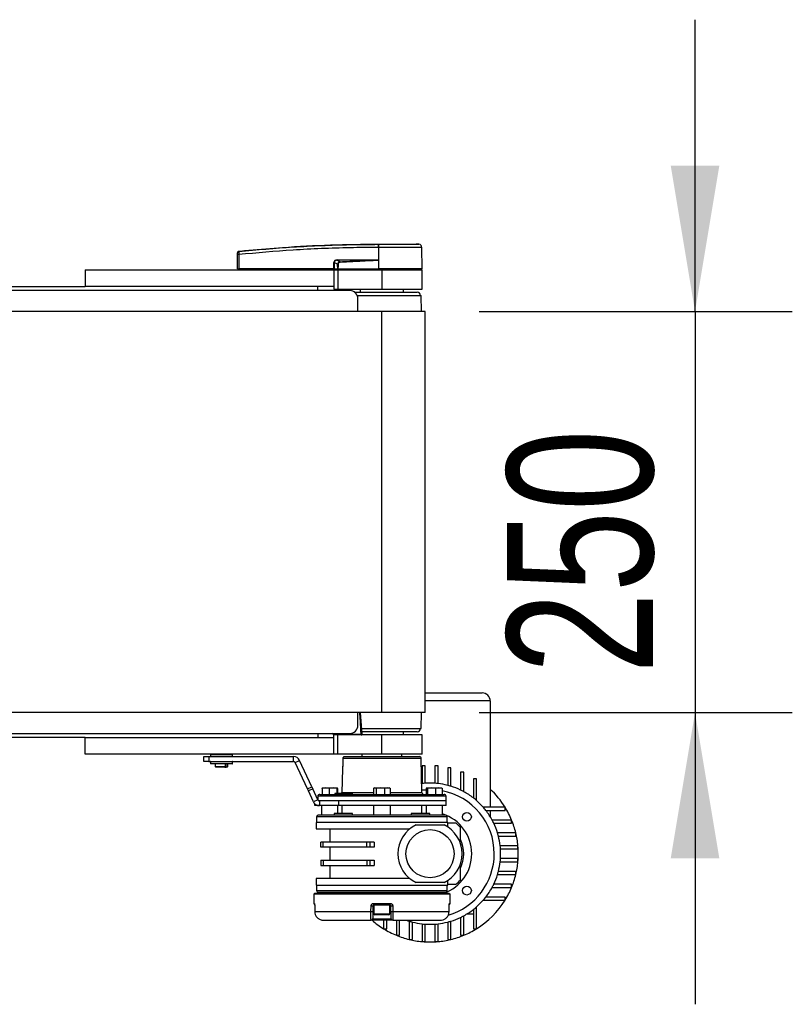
# Model space of a CAD drawing. Header units: millimetres. Extents: x 0 to 420, y 0 to 297.
# Tile 13 of 119: x 214 to 230, y 94 to 114. Entities that reach past the tile are written whole.
import ezdxf

# ---------------------------------------------------------------- set-up
doc = ezdxf.new("R2010")
doc.units = ezdxf.units.MM
doc.layers.add('QUOTE', color=174, linetype='Continuous')
doc.styles.add('SLDTEXTSTYLE3', font='TXT', dxfattribs={"width": 0.75})
doc.dimstyles.new('SLDDIMSTYLE2', dxfattribs={"dimtxt": 3, "dimasz": 3, "dimexe": 0, "dimexo": 0.0625, "dimgap": 0.75, "dimtad": 1, "dimlfac": 30.31081, "dimrnd": 1e-09, "dimzin": 12, "dimdsep": 46, "dimtxsty": 'SLDTEXTSTYLE3', "dimsah": 1, "dimcen": 0.09, "dimadec": 0, "dimazin": 3, "dimtfac": 1, "dimtdec": 3, "dimtmove": 0, "dimatfit": 0, "dimfxl": 0, "dimfrac": 2, "dimtolj": 1, "dimtzin": 12, "dimarcsym": 0})

# ---------------------------------------------------------------- blocks, each defined once
blk = doc.blocks.new('_D_4')
at = {"layer": 'QUOTE'}
for p, q in [((227.96, 108.342), (227.96, 114.342)), ((223.522, 108.342), (229.96, 108.342)), ((227.96, 108.342), (227.96, 100.094)), ((223.522, 100.094), (229.96, 100.094)), ((227.96, 100.094), (227.96, 94.094))]:
    blk.add_line(p, q, dxfattribs=at)
for points in [[(227.96, 108.342), (228.46, 111.342), (227.46, 111.342)], [(227.96, 100.094), (227.46, 97.094), (228.46, 97.094)]]:
    blk.add_solid(points, dxfattribs=at)
at = {"layer": 'QUOTE', "insert": (224.093, 100.893), "char_height": 3, "attachment_point": 1, "rotation": 90, "style": 'SLDTEXTSTYLE3'}
blk.add_mtext('250', dxfattribs=at)

msp = doc.modelspace()

# ---------------------------------------------------------------- linework, layer by layer
at = {"color": 7, "linetype": 'Continuous', "lineweight": 25}
for p, q in [((218.57964, 109.58132), (218.57962, 109.58132)), ((221.4531, 109.65782), (221.44775, 109.65782)), ((221.4531, 109.65782), (221.45277, 109.21601)), ((221.45315, 109.72738), (221.45319, 109.72738)), ((222.28386, 109.72284), (222.22647, 109.72738)), ((222.34671, 109.21601), (222.34285, 109.6578)), ((218.55297, 109.21601), (218.55555, 109.51142)), ((218.57972, 109.51142), (218.57714, 109.21601)), ((220.53407, 109.21601), (220.53459, 109.34919)), ((220.54076, 109.34919), (220.54024, 109.21601)), ((220.61036, 109.31301), (220.54076, 109.34919)), ((220.6066, 109.39465), (220.6646, 109.3645)), ((221.38082, 109.39465), (220.6066, 109.39465)), ((220.60702, 109.40318), (221.38125, 109.40318)), ((221.45102, 109.39921), (221.45104, 109.39738)), ((221.45104, 109.39738), (221.45262, 109.21601)), ((215.41863, 109.19951), (215.41863, 108.8531)), ((215.41863, 109.19951), (220.53232, 109.19951)), ((218.55297, 109.21601), (218.57714, 109.21601)), ((218.56903, 109.21601), (218.56932, 109.19951)), ((220.53407, 109.21601), (218.57714, 109.21601)), ((218.57836, 109.21601), (218.57838, 109.19951)), ((220.53232, 109.19951), (220.53232, 108.8531)), ((220.53232, 109.19951), (220.61479, 109.19951)), ((220.54024, 109.21601), (220.53407, 109.21601)), ((220.53537, 109.21601), (220.53539, 109.19951)), ((220.54024, 109.21601), (220.61379, 109.21601)), ((220.55163, 109.21601), (220.55184, 109.19951)), ((220.61479, 109.19951), (220.61479, 108.80362)), ((220.61479, 109.19951), (221.52206, 109.19951)), ((220.61632, 109.21601), (221.45262, 109.21601)), ((220.62149, 109.21601), (220.62161, 109.19951)), ((221.45277, 109.21601), (221.45262, 109.21601)), ((222.34671, 109.21601), (221.45277, 109.21601)), ((221.45345, 109.21601), (221.45346, 109.19951)), ((221.52206, 109.19951), (221.52206, 108.80362)), ((221.52206, 109.19951), (222.34685, 109.19951)), ((222.33035, 109.19951), (222.33064, 109.21601)), ((222.34685, 108.80362), (222.34685, 109.19951)), ((220.86223, 108.77062), (166.53618, 108.77062)), ((212.80129, 108.8531), (215.41863, 108.8531)), ((220.53232, 108.8531), (215.41863, 108.8531)), ((220.2024, 108.77062), (220.2024, 108.8531)), ((220.53232, 108.8531), (220.53232, 108.80362)), ((220.53232, 108.80362), (220.61479, 108.80362)), ((220.61479, 108.80362), (221.52206, 108.80362)), ((220.96121, 108.73763), (222.24788, 108.73763)), ((221.07668, 108.80362), (221.07668, 108.73763)), ((221.52206, 108.80362), (222.34685, 108.80362)), ((221.96745, 108.73763), (221.96745, 108.80362)), ((221.01342, 108.67165), (222.33035, 108.67165)), ((221.02719, 108.34173), (221.02719, 108.60567)), ((222.3328, 108.34173), (222.33035, 108.67165)), ((221.52206, 108.34173), (56.56441, 108.34173)), ((221.52206, 100.09385), (221.52206, 108.34173)), ((222.41283, 108.34173), (221.52206, 108.34173)), ((222.41283, 100.09385), (222.41283, 108.34173)), ((222.41283, 100.49619), (223.58403, 100.49619)), ((223.74899, 100.33123), (222.41283, 100.33123)), ((223.74899, 100.33123), (223.74899, 98.14719)), ((221.52206, 100.09385), (56.56441, 100.09385)), ((221.02719, 99.82992), (221.02719, 100.09385)), ((221.11295, 99.64958), (221.0846, 100.09385)), ((222.41283, 100.09385), (221.52206, 100.09385)), ((222.33035, 99.76394), (222.3328, 100.09385)), ((166.53618, 99.66496), (220.86223, 99.66496)), ((220.2024, 99.66496), (220.2024, 99.58248)), ((220.50669, 99.65836), (220.2024, 99.65836)), ((220.50603, 99.66195), (220.50614, 99.66496)), ((220.52253, 99.64875), (220.52281, 99.66496)), ((220.52272, 99.64594), (220.52286, 99.64517)), ((220.53232, 99.58248), (220.53232, 99.63197)), ((220.61479, 99.63197), (220.53232, 99.63197)), ((220.5393, 99.66496), (220.53902, 99.64875)), ((220.53902, 99.64875), (220.53902, 99.63197)), ((220.53902, 99.64875), (221.09584, 99.64875)), ((220.61479, 99.23607), (220.61479, 99.63197)), ((221.52206, 99.63197), (220.61479, 99.63197)), ((221.09584, 99.64875), (221.09584, 99.63197)), ((221.10332, 99.76394), (222.33035, 99.76394)), ((222.24788, 99.69795), (221.10896, 99.69795)), ((221.52206, 99.23607), (221.52206, 99.63197)), ((222.34685, 99.63197), (221.52206, 99.63197)), ((221.96745, 99.63197), (221.96745, 99.69795)), ((222.34685, 99.23607), (222.34685, 99.63197)), ((215.41863, 99.58248), (212.80129, 99.58248)), ((215.41863, 99.23607), (215.41863, 99.58248)), ((215.41863, 99.58248), (220.53232, 99.58248)), ((220.53232, 99.23607), (220.53232, 99.58248)), ((220.53232, 99.23607), (215.41863, 99.23607)), ((216.68812, 99.23607), (216.68812, 99.23525)), ((216.9517, 99.23525), (216.9517, 99.23607)), ((217.99867, 99.22982), (217.99686, 99.19518)), ((218.00233, 99.22982), (217.99867, 99.22982)), ((218.4496, 99.22982), (218.00233, 99.22982)), ((218.45141, 99.19518), (218.4496, 99.22982)), ((220.61479, 99.23607), (220.53232, 99.23607)), ((221.52206, 99.23607), (220.61479, 99.23607)), ((221.10967, 99.23607), (221.10967, 99.18642)), ((222.34685, 99.23607), (221.52206, 99.23607)), ((221.93446, 99.18642), (221.93446, 99.23607)), ((217.86123, 99.08761), (217.86123, 99.18658)), ((217.86123, 99.18658), (217.9602, 99.18658)), ((217.9602, 99.08761), (217.86123, 99.08761)), ((217.9602, 99.18658), (217.9602, 99.08761)), ((217.9602, 99.18658), (219.70716, 99.18658)), ((217.9602, 99.08761), (219.70716, 99.08761)), ((217.99686, 99.19518), (218.45141, 99.19518)), ((217.99686, 99.07902), (217.99867, 99.04438)), ((218.45141, 99.07902), (217.99686, 99.07902)), ((217.99867, 99.04438), (218.4496, 99.04438)), ((218.00703, 99.18823), (218.00345, 99.18823)), ((218.00345, 99.08596), (218.44482, 99.08596)), ((218.00881, 99.03812), (218.00526, 99.03812)), ((218.44482, 99.18823), (218.00703, 99.18823)), ((218.44301, 99.03812), (218.00881, 99.03812)), ((218.02289, 99.18823), (218.02289, 99.18658)), ((218.02289, 99.08761), (218.02289, 99.08596)), ((218.09217, 99.03812), (218.09217, 98.98699)), ((218.33039, 99.03647), (218.3024, 99.03647)), ((218.3024, 98.98699), (218.3024, 99.03647)), ((218.33039, 99.03647), (218.33039, 98.98699)), ((218.3561, 98.98699), (218.3561, 99.03812)), ((218.42538, 99.18658), (218.42538, 99.18823)), ((218.42538, 99.08596), (218.42538, 99.08761)), ((218.4496, 99.04438), (218.45141, 99.07902)), ((219.70716, 99.08761), (219.70716, 99.18658)), ((219.73706, 99.06856), (219.82676, 99.11039)), ((219.99185, 98.52217), (219.73706, 99.06856)), ((220.08155, 98.564), (219.82676, 99.11039)), ((220.71867, 99.14752), (220.71855, 99.14756)), ((222.33169, 99.14752), (220.71867, 99.14752)), ((220.75836, 99.18642), (222.29211, 99.18642)), ((222.34387, 98.45002), (222.33169, 99.14752)), ((218.09217, 98.98699), (218.10867, 98.97049)), ((218.09217, 98.98699), (218.3024, 98.98699)), ((218.29058, 98.97049), (218.10867, 98.97049)), ((218.3024, 98.98699), (218.29058, 98.97049)), ((218.29058, 98.97049), (218.31857, 98.97049)), ((218.31857, 98.97049), (218.33039, 98.98699)), ((218.33961, 98.97049), (218.31857, 98.97049)), ((218.33039, 98.98699), (218.3561, 98.98699)), ((218.33961, 98.97049), (218.3561, 98.98699)), ((220.7088, 98.93927), (220.70026, 98.45002)), ((220.70937, 98.93927), (220.7088, 98.93927)), ((220.71583, 99.00411), (220.71572, 99.00414)), ((222.34685, 98.99746), (222.34685, 98.63266)), ((222.41283, 98.99746), (222.34685, 98.99746)), ((222.41283, 98.63868), (222.41283, 98.99746)), ((222.67677, 98.99746), (222.61078, 98.99746)), ((222.61078, 98.99746), (222.61078, 98.63868)), ((222.67677, 98.63266), (222.67677, 98.99746)), ((222.87471, 98.95355), (222.87471, 98.59597)), ((222.9407, 98.95355), (222.87471, 98.95355)), ((222.9407, 98.57726), (222.9407, 98.95355)), ((223.13865, 98.8675), (223.13865, 98.49975)), ((223.20463, 98.8675), (223.13865, 98.8675)), ((223.20463, 98.46606), (223.20463, 98.8675)), ((222.34069, 98.63194), (222.34685, 98.63266)), ((223.40258, 98.73224), (223.40258, 98.33662)), ((223.46856, 98.73224), (223.40258, 98.73224)), ((223.46856, 98.28215), (223.46856, 98.73224)), ((219.99185, 98.52217), (220.08155, 98.564)), ((220.01069, 98.48177), (219.99185, 98.52217)), ((220.10039, 98.5236), (220.01069, 98.48177)), ((220.11579, 98.25638), (220.01069, 98.48177)), ((220.08155, 98.564), (220.10039, 98.5236)), ((220.20549, 98.2982), (220.10039, 98.5236)), ((220.24361, 98.41112), (222.80051, 98.41112)), ((220.3659, 98.54309), (220.29255, 98.53451)), ((220.29255, 98.53451), (220.29255, 98.41112)), ((220.29757, 98.54309), (220.29729, 98.54299)), ((220.29784, 98.54309), (220.3659, 98.54309)), ((220.43925, 98.53451), (220.3659, 98.54309)), ((220.3659, 98.54309), (220.51789, 98.54309)), ((220.51789, 98.54309), (220.43925, 98.53451)), ((220.43925, 98.53451), (220.43925, 98.41112)), ((220.59654, 98.53451), (220.51789, 98.54309)), ((220.51789, 98.54309), (220.60183, 98.54309)), ((220.55579, 98.42762), (220.5555, 98.41112)), ((220.55875, 98.42762), (220.55579, 98.42762)), ((220.55875, 98.42762), (220.55855, 98.41112)), ((220.58904, 98.42762), (220.55875, 98.42762)), ((220.58904, 98.42762), (220.58883, 98.41112)), ((220.6001, 98.42762), (220.58904, 98.42762)), ((220.59654, 98.53451), (220.59654, 98.42762)), ((220.6001, 98.42762), (220.60021, 98.41112)), ((220.67924, 98.42762), (220.6001, 98.42762)), ((220.60238, 98.54299), (220.60211, 98.54309)), ((220.60712, 98.53451), (220.60712, 98.42762)), ((220.68246, 98.42762), (220.68217, 98.41112)), ((220.68502, 98.42762), (220.6848, 98.41112)), ((220.70026, 98.45002), (221.34987, 98.45002)), ((220.7093, 98.42762), (220.70901, 98.41112)), ((220.71226, 98.42762), (220.7093, 98.42762)), ((220.71226, 98.42762), (220.71206, 98.41112)), ((220.72254, 98.42762), (220.71226, 98.42762)), ((220.72254, 98.42762), (220.72234, 98.41112)), ((220.739, 98.42762), (220.72254, 98.42762)), ((220.739, 98.42762), (220.73927, 98.41112)), ((220.76196, 98.42762), (220.739, 98.42762)), ((220.76196, 98.42762), (220.76223, 98.41112)), ((220.76275, 98.42762), (220.76196, 98.42762)), ((220.76304, 98.41112), (220.76275, 98.42762)), ((220.91898, 98.41112), (220.91869, 98.42762)), ((221.34987, 98.53451), (221.34987, 98.41112)), ((221.36979, 98.54309), (221.36165, 98.54012)), ((221.36979, 98.54309), (221.37752, 98.54309)), ((221.37752, 98.54309), (221.49128, 98.54309)), ((221.49128, 98.54309), (221.40518, 98.53451)), ((221.40518, 98.53451), (221.40518, 98.41112)), ((221.57737, 98.53451), (221.49128, 98.54309)), ((221.49128, 98.54309), (221.63581, 98.54309)), ((221.63581, 98.54309), (221.57737, 98.53451)), ((221.57737, 98.53451), (221.57737, 98.41112)), ((221.69426, 98.53451), (221.63581, 98.54309)), ((221.63581, 98.54309), (221.67433, 98.54309)), ((221.68247, 98.54012), (221.67433, 98.54309)), ((221.69426, 98.53451), (221.69426, 98.41112)), ((221.69426, 98.45002), (222.34387, 98.45002)), ((222.42991, 98.53451), (222.42991, 98.41112)), ((222.44398, 98.54309), (222.54025, 98.54309)), ((222.54025, 98.54309), (222.45806, 98.53451)), ((222.45806, 98.53451), (222.45806, 98.41112)), ((222.62244, 98.53451), (222.54025, 98.54309)), ((222.54025, 98.54309), (222.69055, 98.54309)), ((222.69055, 98.54309), (222.62244, 98.53451)), ((222.62244, 98.53451), (222.62244, 98.41112)), ((222.75867, 98.53451), (222.69055, 98.54309)), ((222.69055, 98.54309), (222.74649, 98.54309)), ((222.74854, 98.54236), (222.74656, 98.54309)), ((222.75867, 98.53451), (222.75867, 98.41112)), ((220.20549, 98.2982), (220.11579, 98.25638)), ((220.14182, 98.18018), (220.14182, 98.22029)), ((220.20403, 98.37222), (220.20283, 98.30391)), ((222.8401, 98.37222), (220.20403, 98.37222)), ((220.23539, 98.27916), (220.23051, 98.27916)), ((220.23539, 98.27916), (220.23539, 98.18018)), ((220.63051, 98.27916), (220.23539, 98.27916)), ((222.84172, 98.27916), (220.62975, 98.27916)), ((220.63051, 98.27916), (220.63051, 98.18018)), ((222.84172, 98.27916), (220.63051, 98.27916)), ((222.84172, 98.27916), (222.8401, 98.37222)), ((222.84172, 98.18018), (222.84172, 98.27916)), ((220.17481, 98.18018), (220.14182, 98.18018)), ((220.17481, 98.19617), (220.17481, 98.18018)), ((220.23539, 98.18018), (220.17481, 98.18018)), ((220.63051, 98.18018), (220.23539, 98.18018)), ((220.27663, 98.18018), (220.27663, 97.98223)), ((220.53919, 98.01522), (220.53919, 97.98223)), ((220.91859, 98.01522), (220.53919, 98.01522)), ((220.61314, 98.01522), (220.61314, 98.18018)), ((222.84172, 98.18018), (220.63051, 98.18018)), ((220.6993, 98.18018), (220.6993, 98.01522)), ((220.91859, 97.98223), (220.91859, 98.01522)), ((221.34886, 98.18018), (221.34886, 97.98223)), ((221.69527, 97.98223), (221.69527, 98.18018)), ((222.12553, 98.01522), (222.12553, 97.98223)), ((222.50493, 98.01522), (222.12553, 98.01522)), ((222.34483, 98.01522), (222.34483, 98.18018)), ((222.43099, 98.18018), (222.43099, 98.01522)), ((222.50493, 97.98223), (222.50493, 98.01522)), ((222.76749, 97.98223), (222.76749, 98.18018)), ((224.05361, 98.14719), (223.60352, 98.14719)), ((223.658, 98.08121), (224.05361, 98.08121)), ((223.74899, 98.08121), (223.74899, 97.94978)), ((224.05361, 98.08121), (224.05361, 98.14719)), ((220.16941, 97.83377), (220.16941, 97.7018)), ((222.87471, 97.83377), (220.16941, 97.83377)), ((220.17766, 97.94924), (220.17766, 97.83377)), ((222.86647, 97.94924), (220.17766, 97.94924)), ((222.86647, 97.83377), (222.86647, 97.94924)), ((222.87471, 97.7415), (222.87471, 97.83377)), ((224.18887, 97.88326), (223.78743, 97.88326)), ((223.82112, 97.81727), (224.18887, 97.81727)), ((224.18887, 97.81727), (224.18887, 97.88326)), ((220.16941, 97.7018), (222.09482, 97.7018)), ((220.44984, 97.7018), (220.44984, 97.43127)), ((222.22419, 97.78428), (222.79942, 97.78428)), ((224.27493, 97.61933), (223.89863, 97.61933)), ((224.27493, 97.55334), (224.27493, 97.61933)), ((220.26838, 97.3257), (220.26838, 97.43127)), ((220.31729, 97.43127), (220.26838, 97.43127)), ((220.31729, 97.3257), (220.31729, 97.43127)), ((221.21263, 97.43127), (220.31729, 97.43127)), ((221.21263, 97.3257), (221.21263, 97.43127)), ((221.27212, 97.43127), (221.21263, 97.43127)), ((221.27212, 97.43127), (221.27212, 97.3257)), ((221.35984, 97.43127), (221.27212, 97.43127)), ((221.35984, 97.43127), (221.35984, 97.3257)), ((223.91734, 97.55334), (224.27493, 97.55334)), ((220.31729, 97.3257), (220.26838, 97.3257)), ((221.21263, 97.3257), (220.31729, 97.3257)), ((220.44984, 97.3257), (220.44984, 97.05517)), ((221.27212, 97.3257), (221.21263, 97.3257)), ((221.35984, 97.3257), (221.27212, 97.3257)), ((224.31883, 97.35539), (223.95403, 97.35539)), ((223.96006, 97.28941), (224.31883, 97.28941)), ((224.31883, 97.28941), (224.31883, 97.35539)), ((220.26838, 97.05517), (220.26838, 96.9496)), ((220.26838, 97.05517), (220.31729, 97.05517)), ((220.31729, 97.05517), (220.31729, 96.9496)), ((220.31729, 97.05517), (221.21263, 97.05517)), ((221.21263, 97.05517), (221.21263, 96.9496)), ((221.21263, 97.05517), (221.27212, 97.05517)), ((221.27212, 97.05517), (221.27212, 96.9496)), ((221.27212, 97.05517), (221.35984, 97.05517)), ((221.35984, 97.05517), (221.35984, 96.9496)), ((223.95403, 97.02548), (224.31883, 97.02548)), ((224.31883, 97.09146), (223.96006, 97.09146)), ((224.31883, 97.02548), (224.31883, 97.09146)), ((220.26838, 96.9496), (220.31729, 96.9496)), ((220.31729, 96.9496), (221.21263, 96.9496)), ((220.44984, 96.9496), (220.44984, 96.67907)), ((221.21263, 96.9496), (221.27212, 96.9496)), ((221.27212, 96.9496), (221.35984, 96.9496)), ((224.27493, 96.82753), (223.91734, 96.82753)), ((224.27493, 96.76155), (224.27493, 96.82753)), ((220.16941, 96.67907), (220.16941, 96.5471)), ((222.09482, 96.67907), (220.16941, 96.67907)), ((222.79942, 96.59659), (222.22419, 96.59659)), ((222.87471, 96.5471), (222.87471, 96.63937)), ((223.89863, 96.76155), (224.27493, 96.76155)), ((220.13642, 96.38214), (220.13642, 96.36565)), ((220.13642, 96.38214), (222.90771, 96.38214)), ((220.16941, 96.5471), (221.52206, 96.5471)), ((220.17766, 96.5471), (220.17766, 96.43163)), ((220.17766, 96.43163), (222.86647, 96.43163)), ((220.27663, 96.39864), (220.27663, 96.38214)), ((220.53919, 96.39864), (220.53919, 96.38214)), ((220.91859, 96.38214), (220.91859, 96.39864)), ((221.34886, 96.39864), (221.34886, 96.38214)), ((221.52206, 96.5471), (222.87471, 96.5471)), ((221.69527, 96.38214), (221.69527, 96.39864)), ((222.12553, 96.39864), (222.12553, 96.38214)), ((222.50493, 96.38214), (222.50493, 96.39864)), ((222.76749, 96.38214), (222.76749, 96.39864)), ((222.86647, 96.43163), (222.86647, 96.5471)), ((222.90771, 96.36565), (222.90771, 96.38214)), ((223.78743, 96.49761), (224.18887, 96.49761)), ((224.18887, 96.5636), (223.82112, 96.5636)), ((224.18887, 96.49761), (224.18887, 96.5636)), ((220.12007, 96.36565), (220.1218, 96.16741)), ((220.12007, 96.36565), (222.92406, 96.36565)), ((222.92233, 96.16741), (222.92406, 96.36565)), ((223.60352, 96.23368), (224.05361, 96.23368)), ((224.05361, 96.29966), (223.658, 96.29966)), ((224.05361, 96.23368), (224.05361, 96.29966)), ((220.1218, 96.16741), (220.13241, 96.16741)), ((220.13964, 96.11868), (220.14006, 96.11879)), ((220.13989, 96.11862), (220.14126, 96.00112)), ((220.14126, 96.00106), (220.14126, 96.00099)), ((220.14144, 96.00116), (221.29721, 96.00116)), ((221.29721, 96.00116), (221.29931, 96.11879)), ((221.33755, 96.1185), (221.3355, 96.00087)), ((221.3571, 96.1185), (221.33755, 96.1185)), ((221.34999, 96.16741), (221.69414, 96.16741)), ((221.69008, 96.13471), (221.35404, 96.13471)), ((221.3571, 96.13471), (221.3571, 95.95655)), ((221.68702, 95.95655), (221.68702, 96.13471)), ((221.70658, 96.1185), (221.68702, 96.1185)), ((221.70863, 96.00087), (221.70658, 96.1185)), ((221.74481, 96.11879), (221.74692, 96.00116)), ((221.74692, 96.00116), (222.90269, 96.00116)), ((222.90286, 96.00099), (222.90423, 96.11862)), ((222.90407, 96.11879), (222.90449, 96.11869)), ((222.91171, 96.16741), (222.92233, 96.16741)), ((223.40258, 96.04425), (223.40258, 95.64863)), ((223.46856, 95.64863), (223.46856, 96.09872)), ((220.32513, 95.82129), (221.29994, 95.82129)), ((221.74418, 95.82129), (221.29994, 95.82129)), ((221.33293, 95.8537), (221.7112, 95.8537)), ((221.3571, 95.95655), (221.68374, 95.95655)), ((221.66723, 95.93676), (221.3769, 95.93676)), ((221.55505, 95.82129), (221.55505, 95.64863)), ((221.62104, 95.64863), (221.62104, 95.82129)), ((221.68374, 95.95655), (221.68702, 95.95655)), ((221.74418, 95.82129), (222.71899, 95.82129)), ((221.81899, 95.82129), (221.81899, 95.51338)), ((221.88497, 95.51338), (221.88497, 95.82129)), ((222.08292, 95.80361), (222.08292, 95.42732)), ((222.1489, 95.42732), (222.1489, 95.7849)), ((222.87471, 95.7849), (222.87471, 95.42732)), ((222.9407, 95.42732), (222.9407, 95.80361)), ((223.13865, 95.88112), (223.13865, 95.51338)), ((223.20463, 95.51338), (223.20463, 95.91481)), ((223.27115, 95.95325), (223.40258, 95.95325)), ((221.55505, 95.64863), (221.62104, 95.64863)), ((222.34685, 95.74821), (222.34685, 95.38342)), ((222.41283, 95.38342), (222.41283, 95.74219)), ((222.61078, 95.74219), (222.61078, 95.38342)), ((222.67677, 95.38342), (222.67677, 95.74821)), ((223.40258, 95.64863), (223.46856, 95.64863)), ((221.81899, 95.51338), (221.88497, 95.51338)), ((222.08292, 95.42732), (222.1489, 95.42732)), ((222.34685, 95.38342), (222.41283, 95.38342)), ((222.61078, 95.38342), (222.67677, 95.38342)), ((222.87471, 95.42732), (222.9407, 95.42732)), ((223.13865, 95.51338), (223.20463, 95.51338))]:
    msp.add_line(p, q, dxfattribs=at)
at = {"color": 7, "linetype": 'Continuous', "lineweight": 25, "flags": 128}
for points in [[(221.38082, 109.39465), (221.42014, 109.39618), (221.45104, 109.39738)], [(220.71855, 99.14756), (220.71656, 99.04717), (220.71572, 99.00414)], [(220.71867, 99.14752), (220.71802, 99.11454), (220.71583, 99.00411)], [(222.34301, 98.49926), (222.35747, 98.50104), (222.42991, 98.50755)], [(220.13989, 96.11862), (220.13969, 96.11866), (220.13964, 96.11868)], [(220.14006, 96.11879), (220.14083, 96.05282), (220.14144, 96.00116)], [(220.14126, 96.00099), (220.14106, 96.00103), (220.14144, 96.00116)], [(222.90269, 96.00116), (222.90346, 96.06713), (222.90407, 96.11879)], [(222.90269, 96.00116), (222.90306, 96.00103), (222.90286, 96.00099)], [(222.90449, 96.11869), (222.90443, 96.11866), (222.90423, 96.11862)]]:
    msp.add_lwpolyline(points, dxfattribs=at)
at = {"color": 7, "linetype": 'Continuous', "lineweight": 25}
for centre, radius in [((223.26999, 97.94861), 0.09073), ((222.51181, 97.19044), 0.49487), ((223.26999, 96.43226), 0.09073)]:
    msp.add_circle(centre, radius, dxfattribs=at)
for centre, radius, start, end in [((218.5822, 109.5501), 0.02631, 96.104195, 179.384141), ((221.69558, 109.67176), 0.24822, 168.120168, 183.219012), ((222.79112, 109.57028), 1.34711, 173.303191, 173.496611), ((221.70096, 109.67159), 0.24825, 168.081743, 183.180073), ((222.27687, 109.65723), 0.06598, 0.500011, 83.923128), ((218.56763, 108.78102), 0.7305, 89.051899, 90.948101), ((220.53768, 110.18948), 0.8403, 269.78976, 270.21024), ((220.53867, 109.40229), 0.06835, 353.585658, 0.74759), ((197.8777, 108.26319), 22.8135, 2.731259, 2.766996), ((221.3129, 109.40229), 0.06835, 353.585658, 0.74759), ((220.86223, 108.60567), 0.16496, 0, 90), ((222.24788, 108.67165), 0.06598, 0, 90), ((223.58403, 100.33123), 0.16496, 0, 90), ((220.86223, 99.82992), 0.16496, 270, 0), ((220.50754, 99.64693), 0.01509, 6.924501, 95.747368), ((220.50669, 99.64187), 0.0165, 11.536959, 90), ((220.53902, 99.64847), 0.0165, 179, 270), ((220.53077, 99.41241), 0.23649, 88.001617, 91.998383), ((221.09584, 99.64847), 0.0165, 270, 3.721687), ((221.11397, 99.44101), 0.20854, 90.458341, 94.987292), ((222.24788, 99.76394), 0.06598, 270, 0), ((218.00526, 99.22947), 0.0066, 90, 177), ((218.44301, 99.22947), 0.0066, 3, 90), ((218.00345, 99.19483), 0.0066, 177, 270), ((218.00345, 99.07936), 0.0066, 90, 183), ((218.00526, 99.04472), 0.0066, 183, 270), ((218.44301, 99.04472), 0.0066, 270, 357), ((218.44482, 99.19483), 0.0066, 270, 3), ((218.44482, 99.07936), 0.0066, 357, 90), ((219.70716, 99.05462), 0.13197, 25, 90), ((219.70716, 99.05462), 0.03299, 25, 90), ((222.29211, 99.14683), 0.03959, 1, 90), ((220.72587, 98.93899), 0.0165, 153.897556, 179.00172), ((222.51181, 97.19044), 1.45163, 93.909564, 96.524979), ((222.51181, 97.19044), 1.45163, 86.090436, 93.909564), ((222.51181, 97.19044), 1.45163, 83.475021, 86.090436), ((222.51181, 97.19044), 1.45163, 75.522488, 83.475021), ((220.24361, 98.37153), 0.03959, 90, 179), ((220.66067, 98.45071), 0.03959, 324.314665, 359), ((222.38345, 98.45071), 0.03959, 181, 270), ((222.51181, 97.19044), 1.31966, 0, 79.218646), ((222.80051, 98.37153), 0.03959, 1, 90), ((222.51181, 97.19044), 1.45163, 72.815204, 75.522488), ((222.51181, 97.19044), 1.45163, 64.416998, 72.815204), ((222.51181, 97.19044), 1.45163, 61.492569, 64.416998), ((222.51181, 97.19044), 1.45163, 52.147097, 61.492569), ((222.51181, 97.19044), 1.81453, 31.821369, 47.014114), ((222.51181, 97.19044), 1.45163, 48.769423, 52.147097), ((222.51181, 97.19044), 1.45163, 41.230577, 48.769423), ((222.51181, 97.19044), 0.85778, 0, 72.657865), ((222.51181, 97.19044), 1.45163, 37.852903, 41.230577), ((222.51181, 97.19044), 1.45163, 28.507431, 37.852903), ((222.51181, 97.19044), 1.81453, 22.446351, 31.821369), ((220.21065, 97.94924), 0.03299, 90, 180), ((222.83348, 97.94924), 0.03299, 0, 90), ((222.51181, 97.19044), 0.82479, 40.535802, 49.464198), ((222.51181, 97.19044), 1.45163, 25.583002, 28.507431), ((222.51181, 97.19044), 1.45163, 17.184796, 25.583002), ((222.51181, 97.19044), 1.81453, 13.672018, 22.446351), ((222.51181, 97.19044), 0.65983, 115.841933, 244.158067), ((222.51181, 97.19044), 0.65983, 295.841933, 64.158067), ((222.51181, 97.19044), 1.45163, 14.477512, 17.184796), ((222.51181, 97.19044), 1.81453, 5.215909, 13.672018), ((222.51181, 97.19044), 0.69282, 334.791235, 25.208765), ((222.51181, 97.19044), 1.45163, 6.524979, 14.477512), ((222.51181, 97.19044), 0.85778, 289.557214, 0), ((222.51181, 97.19044), 1.31966, 286.403256, 0), ((222.51181, 97.19044), 1.45163, 3.909564, 6.524979), ((222.51181, 97.19044), 1.45163, 356.090436, 3.909564), ((222.51181, 97.19044), 1.81453, 354.784091, 5.215909), ((222.51181, 97.19044), 1.45163, 345.522488, 353.475021), ((222.51181, 97.19044), 1.45163, 353.475021, 356.090436), ((222.51181, 97.19044), 1.81453, 346.327982, 354.784091), ((222.51181, 97.19044), 1.45163, 342.815204, 345.522488), ((222.51181, 97.19044), 0.82479, 310.535802, 319.464198), ((222.51181, 97.19044), 1.45163, 334.416998, 342.815204), ((222.51181, 97.19044), 1.81453, 337.553649, 346.327982), ((220.21065, 96.43163), 0.03299, 180, 270), ((222.83348, 96.43163), 0.03299, 270, 0), ((222.51181, 97.19044), 1.45163, 322.147097, 331.492569), ((222.51181, 97.19044), 1.45163, 331.492569, 334.416998), ((222.51181, 97.19044), 1.81453, 328.178631, 337.553649), ((222.51181, 97.19044), 1.45163, 311.230577, 318.769423), ((222.51181, 97.19044), 1.81453, 301.821369, 328.178631), ((222.51181, 97.19044), 1.45163, 318.769423, 322.147097), ((220.15479, 96.1677), 0.03299, 180.5, 239.656256), ((220.16559, 96.16769), 0.03318, 180.483929, 208.017591), ((221.32281, 96.86006), 0.85928, 268.292536, 270.845926), ((221.3249, 96.97848), 0.86007, 268.294895, 270.84236), ((221.41937, 96.15941), 0.06984, 173.421252, 200.711868), ((221.62475, 96.15941), 0.06984, 339.288132, 6.578748), ((221.71922, 96.97848), 0.86007, 269.15764, 271.705105), ((221.72131, 96.86006), 0.85928, 269.154074, 271.707464), ((222.88934, 96.1677), 0.03299, 300.228465, 359.5), ((222.87853, 96.16769), 0.03318, 332.086988, 359.516), ((222.51181, 97.19044), 1.45163, 298.507431, 307.852903), ((222.51181, 97.19044), 1.45163, 307.852903, 311.230577), ((221.29994, 95.85428), 0.03299, 270, 359), ((222.51181, 97.19044), 1.81453, 228.985668, 238.178631), ((221.3769, 95.95655), 0.01979, 180, 270), ((221.66723, 95.95655), 0.01979, 270, 0), ((221.74418, 95.85428), 0.03299, 181, 270), ((222.51181, 97.19044), 1.45163, 250.592957, 252.815204), ((222.51181, 97.19044), 1.45163, 252.815204, 255.522488), ((222.51181, 97.19044), 1.45163, 255.522488, 263.475021), ((222.51181, 97.19044), 1.45163, 276.524979, 284.477512), ((222.51181, 97.19044), 1.45163, 284.477512, 287.184796), ((222.51181, 97.19044), 1.45163, 287.184796, 295.583002), ((222.51181, 97.19044), 1.45163, 295.583002, 298.507431), ((222.51181, 97.19044), 1.81453, 238.178631, 247.553649), ((222.51181, 97.19044), 1.45163, 263.475021, 266.090436), ((222.51181, 97.19044), 1.45163, 266.090436, 273.909564), ((222.51181, 97.19044), 1.45163, 273.909564, 276.524979), ((222.51181, 97.19044), 1.81453, 292.446351, 301.821369), ((222.51181, 97.19044), 1.81453, 247.553649, 256.327982), ((222.51181, 97.19044), 1.81453, 256.327982, 264.784091), ((222.51181, 97.19044), 1.81453, 264.784091, 275.215909), ((222.51181, 97.19044), 1.81453, 275.215909, 283.672018), ((222.51181, 97.19044), 1.81453, 283.672018, 292.446351)]:
    msp.add_arc(centre, radius, start, end, dxfattribs=at)
for centre, major_axis, ratio, start_param, end_param in [((220.65166, 109.31556), (0.11218, -0.05517), 0.60672542, 2.25200573, 3.42889257), ((220.65083, 109.31565), (0.10613, -0.05253), 0.5569608, 2.25321842, 3.43010526), ((220.69194, 109.29427), (0.07559, -0.04022), 0.77058227, 2.30113884, 3.47802567), ((220.69194, 109.29442), (0.06599, -0.03488), 0.66301777, 2.29905058, 3.47593741)]:
    msp.add_ellipse(centre, major_axis=major_axis, ratio=ratio, start_param=start_param, end_param=end_param, dxfattribs=at)
for points, knots in [([(218.55555, 109.51142), (218.55556, 109.51299), (218.55561, 109.51897), (218.5557, 109.52911), (218.55579, 109.5399), (218.55586, 109.54779), (218.55588, 109.54952), (218.55589, 109.55038)], [0, 0, 0, 0, 0.08210774, 0.31165455, 0.54070711, 0.77036972, 1, 1, 1, 1]), ([(218.55589, 109.55038), (218.5559, 109.55228), (218.55593, 109.55486), (218.55593, 109.5552), (218.55593, 109.5553)], [0, 0, 0, 0, 0.73657409, 1, 1, 1, 1]), ([(218.55593, 109.5553), (218.55597, 109.55621), (218.55613, 109.56013), (218.55816, 109.56689), (218.56346, 109.5742), (218.57086, 109.57954), (218.5767, 109.58073), (218.57962, 109.58132)], [0, 0, 0, 0, 0.07160669, 0.30681144, 0.53787451, 0.76893725, 1, 1, 1, 1]), ([(218.5794, 109.57626), (218.57921, 109.5748), (218.57883, 109.57189), (218.57869, 109.55875), (218.57888, 109.54081), (218.5793, 109.52395), (218.57963, 109.51403), (218.57972, 109.51142)], [0, 0, 0, 0, 0.22968814, 0.45959689, 0.68877935, 0.91808895, 1, 1, 1, 1]), ([(218.5794, 109.57626), (218.95092, 109.61016), (219.51715, 109.66184), (220.28015, 109.69985), (220.86652, 109.71999), (221.25682, 109.71997), (221.45267, 109.72286), (221.45267, 109.72286)], [0, 0, 0, 0, 0.38876695, 0.59252789, 0.79628932, 0.99999932, 1, 1, 1, 1]), ([(218.57962, 109.58132), (218.57961, 109.58123), (218.57954, 109.58087), (218.57946, 109.57821), (218.5794, 109.57626)], [0, 0, 0, 0, 0.26388418, 1, 1, 1, 1]), ([(218.57964, 109.58132), (218.59073, 109.58245), (218.65912, 109.58939), (218.95922, 109.61868), (219.5758, 109.66905), (220.46538, 109.71746), (221.12376, 109.72407), (221.45315, 109.72738)], [0, 0, 0, 0, 0.01170126, 0.07220884, 0.31419353, 0.65688711, 1, 1, 1, 1]), ([(221.44775, 109.65782), (221.25276, 109.65661), (220.86278, 109.65418), (220.27799, 109.63509), (219.51623, 109.5968), (218.95082, 109.54526), (218.57972, 109.51142)], [0, 0, 0, 0, 0.20362021, 0.40724063, 0.61094774, 1, 1, 1, 1]), ([(221.45267, 109.72286), (221.45267, 109.72286), (221.45447, 109.72286), (221.45627, 109.72286), (221.45807, 109.72286)], [0, 0, 0, 0, 0.00036549, 1, 1, 1, 1]), ([(222.34285, 109.6578), (222.34066, 109.65781), (222.33621, 109.65783), (222.30043, 109.65783), (222.24381, 109.65779), (222.16686, 109.65782), (222.07094, 109.65783), (221.96035, 109.65778), (221.83626, 109.65783), (221.70842, 109.65781), (221.57899, 109.65781), (221.49539, 109.65782), (221.4531, 109.65782)], [0, 0, 0, 0, 0.10046502, 0.20384345, 0.30430944, 0.40768894, 0.50815524, 0.61153497, 0.71200234, 0.81538328, 0.9066108, 1, 1, 1, 1]), ([(221.45319, 109.72738), (221.50218, 109.72738), (221.60029, 109.72738), (221.74481, 109.72738), (221.87915, 109.72738), (221.9986, 109.72738), (222.09699, 109.72738), (222.1704, 109.72738), (222.21783, 109.72738), (222.22359, 109.72738), (222.22647, 109.72738)], [0, 0, 0, 0, 0.12488045, 0.25013958, 0.37464939, 0.49981249, 0.62476421, 0.74955772, 0.87492377, 1, 1, 1, 1]), ([(221.45807, 109.72286), (221.49685, 109.72285), (221.57442, 109.72284), (221.694, 109.72285), (221.81303, 109.72285), (221.92786, 109.72282), (222.03092, 109.72285), (222.11981, 109.72285), (222.19149, 109.72284), (222.24412, 109.72288), (222.27746, 109.72283), (222.28172, 109.72284), (222.28386, 109.72284)], [0, 0, 0, 0, 0.09230362, 0.18460708, 0.28653845, 0.3884688, 0.49039805, 0.59232883, 0.69424704, 0.79616636, 0.8980845, 1, 1, 1, 1]), ([(220.6646, 109.3645), (220.79828, 109.37054), (221.037, 109.38132), (221.27576, 109.39058), (221.38082, 109.39465)], [0, 0, 0, 0, 0.55997408, 1, 1, 1, 1]), ([(221.45104, 109.39738), (221.30441, 109.38759), (221.0426, 109.37011), (220.78057, 109.35634), (220.66528, 109.35028)], [0, 0, 0, 0, 0.56002694, 1, 1, 1, 1]), ([(221.38125, 109.40318), (221.38799, 109.40311), (221.40796, 109.40292), (221.43145, 109.40299), (221.44774, 109.39984), (221.45102, 109.39921)], [0, 0, 0, 0, 0.28926734, 0.85682964, 1, 1, 1, 1]), ([(220.61036, 109.31301), (220.61229, 109.31301), (220.61574, 109.31303), (220.6201, 109.31301), (220.62202, 109.31301)], [0, 0, 0, 0, 0.56, 1, 1, 1, 1]), ([(220.61379, 109.21601), (220.61273, 109.2341), (220.61084, 109.26638), (220.6105, 109.29877), (220.61036, 109.31301)], [0, 0, 0, 0, 0.56058603, 1, 1, 1, 1]), ([(220.61379, 109.21601), (220.61402, 109.21601), (220.61455, 109.21601), (220.61545, 109.21601), (220.61608, 109.21601), (220.61632, 109.21601)], [0, 0, 0, 0, 0.31939567, 0.74819126, 1, 1, 1, 1]), ([(220.62202, 109.31301), (220.62151, 109.29489), (220.62061, 109.26249), (220.61763, 109.23023), (220.61632, 109.21601)], [0, 0, 0, 0, 0.55939227, 1, 1, 1, 1]), ([(221.09584, 99.64875), (221.08991, 99.7407), (221.08034, 99.88905), (221.07133, 100.03743), (221.0679, 100.09385)], [0, 0, 0, 0, 0.619780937, 1, 1, 1, 1]), ([(220.50669, 99.65836), (220.50659, 99.65853), (220.50638, 99.65885), (220.50615, 99.66092), (220.50603, 99.66195)], [0, 0, 0, 0, 0.50006029, 1, 1, 1, 1]), ([(220.75836, 99.18642), (220.75387, 99.18598), (220.74489, 99.18509), (220.73293, 99.17816), (220.72395, 99.16798), (220.71941, 99.15709), (220.71887, 99.15008), (220.71867, 99.14752)], [0, 0, 0, 0, 0.21895842, 0.43811809, 0.65703778, 0.87477757, 1, 1, 1, 1]), ([(220.71583, 99.00411), (220.7156, 98.99672), (220.71512, 98.98191), (220.71342, 98.96238), (220.71155, 98.94775), (220.7101, 98.94028), (220.70957, 98.93955), (220.70937, 98.93927)], [0, 0, 0, 0, 0.21403312, 0.42898771, 0.64649007, 0.86612484, 1, 1, 1, 1]), ([(220.7157, 99.00414), (220.7157, 99.00381), (220.71563, 98.99588), (220.71481, 98.9801), (220.71306, 98.96029), (220.71156, 98.94933), (220.71063, 98.94494), (220.71066, 98.94503), (220.71067, 98.94506)], [0, 0, 0, 0, 0.01154489, 0.27651375, 0.54757079, 0.82177656, 0.95331415, 1, 1, 1, 1]), ([(220.29255, 98.53451), (220.29264, 98.53479), (220.29439, 98.54003), (220.29616, 98.5416), (220.29784, 98.54309)], [0, 0, 0, 0, 0.0529743, 1, 1, 1, 1]), ([(220.60183, 98.54309), (220.60015, 98.5416), (220.59837, 98.54003), (220.59663, 98.53479), (220.59654, 98.53451)], [0, 0, 0, 0, 0.9470257, 1, 1, 1, 1]), ([(220.60712, 98.53451), (220.60676, 98.53557), (220.60501, 98.54069), (220.60324, 98.54203), (220.60183, 98.54309)], [0, 0, 0, 0, 0.20618569, 1, 1, 1, 1]), ([(220.70335, 98.42762), (220.69944, 98.42762), (220.6927, 98.42762), (220.68728, 98.42762), (220.68502, 98.42762)], [0, 0, 0, 0, 0.581799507, 1, 1, 1, 1]), ([(220.91751, 98.42762), (220.9179, 98.42762), (220.9198, 98.42762), (220.91184, 98.42762), (220.89337, 98.42762), (220.86383, 98.42762), (220.82963, 98.42762), (220.79687, 98.42762), (220.77848, 98.42762), (220.77145, 98.42762)], [0, 0, 0, 0, 0.044281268, 0.216788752, 0.390402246, 0.539363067, 0.711830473, 0.889816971, 1, 1, 1, 1]), ([(221.37752, 98.54309), (221.37016, 98.54203), (221.36088, 98.54069), (221.35175, 98.53557), (221.34987, 98.53451)], [0, 0, 0, 0, 0.79381431, 1, 1, 1, 1]), ([(221.40518, 98.53451), (221.4047, 98.53479), (221.39558, 98.54003), (221.38631, 98.5416), (221.37752, 98.54309)], [0, 0, 0, 0, 0.0529743, 1, 1, 1, 1]), ([(221.68216, 98.53849), (221.68572, 98.53785), (221.68978, 98.53713), (221.69377, 98.5348), (221.69426, 98.53451)], [0, 0, 0, 0, 0.87901096, 1, 1, 1, 1]), ([(222.44398, 98.54309), (222.44023, 98.54203), (222.43551, 98.54069), (222.43087, 98.53557), (222.42991, 98.53451)], [0, 0, 0, 0, 0.79381431, 1, 1, 1, 1]), ([(222.45806, 98.53451), (222.45781, 98.53479), (222.45317, 98.54003), (222.44845, 98.5416), (222.44398, 98.54309)], [0, 0, 0, 0, 0.052974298, 1, 1, 1, 1]), ([(222.74459, 98.54309), (222.74906, 98.5416), (222.75378, 98.54003), (222.75842, 98.53479), (222.75867, 98.53451)], [0, 0, 0, 0, 0.9470257, 1, 1, 1, 1]), ([(220.59475, 97.98223), (220.55583, 97.98223), (220.47794, 97.98223), (220.38329, 97.98223), (220.30689, 97.98223), (220.25197, 97.98223), (220.21713, 97.98223), (220.21281, 97.98223), (220.21065, 97.98223)], [0, 0, 0, 0, 0.16661842, 0.33340123, 0.49999998, 0.66661412, 0.83340089, 1, 1, 1, 1]), ([(222.44937, 97.98223), (222.40739, 97.98223), (222.3234, 97.98223), (222.17946, 97.98223), (222.0254, 97.98223), (221.86244, 97.98223), (221.69372, 97.98223), (221.52206, 97.98223), (221.35039, 97.98223), (221.18168, 97.98223), (221.01872, 97.98223), (220.86466, 97.98223), (220.72072, 97.98223), (220.63673, 97.98223), (220.59475, 97.98223)], [0, 0, 0, 0, 0.08330903, 0.16670044, 0.25, 0.33330725, 0.41670064, 0.50000002, 0.58330727, 0.66670065, 0.75000003, 0.83330728, 0.91669474, 1, 1, 1, 1]), ([(222.83348, 97.98223), (222.83132, 97.98223), (222.827, 97.98223), (222.79214, 97.98223), (222.73723, 97.98223), (222.66083, 97.98223), (222.56618, 97.98223), (222.48829, 97.98223), (222.44937, 97.98223)], [0, 0, 0, 0, 0.1666145, 0.33340129, 0.50000005, 0.66661455, 0.83338947, 1, 1, 1, 1]), ([(223.04786, 97.81727), (222.99231, 97.81727), (222.93616, 97.81727), (222.87537, 97.81727), (222.87471, 97.81727)], [0, 0, 0, 0, 0.989171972, 1, 1, 1, 1]), ([(223.13865, 97.48552), (223.13865, 97.52692), (223.13865, 97.61007), (223.13865, 97.68757), (223.13865, 97.72648)], [0, 0, 0, 0, 0.49788857, 1, 1, 1, 1]), ([(223.13865, 96.65439), (223.13865, 96.69301), (223.13865, 96.7705), (223.13865, 96.85364), (223.13865, 96.89535)], [0, 0, 0, 0, 0.49838846, 1, 1, 1, 1]), ([(220.21065, 96.39864), (220.212, 96.39864), (220.2147, 96.39864), (220.2363, 96.39864), (220.27007, 96.39864), (220.32106, 96.39864), (220.39243, 96.39864), (220.48506, 96.39864), (220.55867, 96.39864), (220.59475, 96.39864)], [0, 0, 0, 0, 0.13174335, 0.26278596, 0.39244922, 0.52009696, 0.6857693, 0.84597725, 1, 1, 1, 1]), ([(220.59475, 96.39864), (220.63346, 96.39864), (220.71243, 96.39864), (220.84937, 96.39864), (220.98806, 96.39864), (221.12424, 96.39864), (221.25333, 96.39864), (221.38662, 96.39864), (221.52206, 96.39864), (221.6575, 96.39864), (221.79079, 96.39864), (221.91988, 96.39864), (222.05607, 96.39864), (222.19476, 96.39864), (222.3317, 96.39864), (222.41067, 96.39864), (222.44937, 96.39864)], [0, 0, 0, 0, 0.0770186, 0.15712279, 0.23995153, 0.3037754, 0.36860702, 0.43412833, 0.5, 0.56587168, 0.63139298, 0.69622461, 0.76004848, 0.84288465, 0.92298862, 1, 1, 1, 1]), ([(222.44937, 96.39864), (222.48546, 96.39864), (222.55907, 96.39864), (222.6517, 96.39864), (222.72306, 96.39864), (222.77405, 96.39864), (222.80783, 96.39864), (222.82943, 96.39864), (222.83212, 96.39864), (222.83348, 96.39864)], [0, 0, 0, 0, 0.15403719, 0.31424557, 0.47990305, 0.60755079, 0.73721404, 0.86825665, 1, 1, 1, 1]), ([(222.87471, 96.5636), (222.91436, 96.5636), (222.97353, 96.5636), (223.02942, 96.5636), (223.04786, 96.5636)], [0, 0, 0, 0, 0.67004943, 1, 1, 1, 1]), ([(220.13241, 96.16741), (220.13315, 96.16686), (220.13462, 96.16575), (220.13688, 96.15712), (220.13875, 96.14441), (220.1398, 96.13075), (220.13999, 96.12197), (220.14006, 96.11879)], [0, 0, 0, 0, 0.22191221, 0.44275024, 0.6617521, 0.8773894, 1, 1, 1, 1]), ([(220.13643, 96.15328), (220.13645, 96.15322), (220.1365, 96.15306), (220.13708, 96.15062), (220.13795, 96.14515), (220.13884, 96.13771), (220.13911, 96.13169), (220.13921, 96.12945)], [0, 0, 0, 0, 0.10169302, 0.27100647, 0.51535631, 0.81957296, 1, 1, 1, 1]), ([(220.13921, 96.12945), (220.13936, 96.12729), (220.1396, 96.12382), (220.13957, 96.1201), (220.13956, 96.11869)], [0, 0, 0, 0, 0.62158321, 1, 1, 1, 1]), ([(220.14144, 96.00116), (220.14366, 95.98095), (220.14809, 95.94055), (220.17968, 95.88689), (220.22586, 95.84622), (220.27727, 95.82444), (220.31144, 95.82219), (220.32513, 95.82129)], [0, 0, 0, 0, 0.21287359, 0.42546251, 0.63920635, 0.85549824, 1, 1, 1, 1]), ([(221.29994, 95.82129), (221.2993, 95.82334), (221.29802, 95.82746), (221.29688, 95.85959), (221.29644, 95.90671), (221.29664, 95.95704), (221.29705, 95.98932), (221.29721, 96.00116)], [0, 0, 0, 0, 0.21982892, 0.43999401, 0.65884934, 0.87496666, 1, 1, 1, 1]), ([(221.29931, 96.11879), (221.29997, 96.1243), (221.30128, 96.13536), (221.31017, 96.14995), (221.32307, 96.16092), (221.33715, 96.16662), (221.34641, 96.16719), (221.34999, 96.16741)], [0, 0, 0, 0, 0.211904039, 0.424864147, 0.641044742, 0.861182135, 1, 1, 1, 1]), ([(221.3355, 96.00087), (221.33533, 95.99119), (221.33486, 95.96476), (221.33415, 95.92357), (221.33347, 95.88501), (221.33301, 95.85874), (221.33296, 95.85538), (221.33293, 95.8537)], [0, 0, 0, 0, 0.1247127, 0.34042654, 0.55918865, 0.77962349, 1, 1, 1, 1]), ([(221.35404, 96.13471), (221.35288, 96.13463), (221.34985, 96.13444), (221.34529, 96.13255), (221.34111, 96.12892), (221.3382, 96.12407), (221.33776, 96.12034), (221.33755, 96.1185)], [0, 0, 0, 0, 0.14001619, 0.36327889, 0.58147636, 0.79302006, 1, 1, 1, 1]), ([(221.70658, 96.1185), (221.70649, 96.11956), (221.70627, 96.12251), (221.70435, 96.12709), (221.70062, 96.13129), (221.69569, 96.13415), (221.69195, 96.13452), (221.69008, 96.13471)], [0, 0, 0, 0, 0.11947659, 0.33202034, 0.55185939, 0.77576469, 1, 1, 1, 1]), ([(221.69414, 96.16741), (221.69988, 96.16686), (221.71133, 96.16575), (221.72659, 96.15712), (221.73808, 96.14441), (221.74389, 96.13075), (221.74457, 96.12197), (221.74481, 96.11879)], [0, 0, 0, 0, 0.22191221, 0.44275024, 0.6617521, 0.8773894, 1, 1, 1, 1]), ([(221.7112, 95.8537), (221.71118, 95.85444), (221.71115, 95.85628), (221.71084, 95.87408), (221.71026, 95.90734), (221.70949, 95.95125), (221.70892, 95.98433), (221.70863, 96.00087)], [0, 0, 0, 0, 0.144881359, 0.361552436, 0.575339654, 0.787642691, 1, 1, 1, 1]), ([(221.74692, 96.00116), (221.74716, 95.98095), (221.74764, 95.94055), (221.74759, 95.88689), (221.74689, 95.84622), (221.74568, 95.82444), (221.74461, 95.82219), (221.74418, 95.82129)], [0, 0, 0, 0, 0.21287359, 0.42546251, 0.63920635, 0.85549824, 1, 1, 1, 1]), ([(222.71899, 95.82129), (222.73988, 95.82334), (222.78169, 95.82746), (222.83728, 95.85959), (222.87879, 95.90671), (222.89958, 95.95704), (222.90185, 95.98932), (222.90269, 96.00116)], [0, 0, 0, 0, 0.21982892, 0.43999401, 0.65884934, 0.87496666, 1, 1, 1, 1]), ([(222.90407, 96.11879), (222.90422, 96.1243), (222.90453, 96.13536), (222.90606, 96.14995), (222.90808, 96.16092), (222.91009, 96.16662), (222.91126, 96.16719), (222.91171, 96.16741)], [0, 0, 0, 0, 0.21190404, 0.42486415, 0.64104474, 0.86118213, 1, 1, 1, 1]), ([(222.90452, 96.1187), (222.90451, 96.11934), (222.9045, 96.12246), (222.90469, 96.12544), (222.90484, 96.1278)], [0, 0, 0, 0, 0.20589298, 1, 1, 1, 1]), ([(222.90484, 96.1278), (222.90493, 96.13012), (222.90518, 96.13675), (222.90616, 96.14518), (222.90712, 96.15111), (222.90773, 96.1534), (222.90766, 96.15319), (222.90764, 96.15315)], [0, 0, 0, 0, 0.17693847, 0.50463871, 0.77079622, 0.94793229, 1, 1, 1, 1])]:
    msp.add_open_spline(points, degree=3, knots=knots, dxfattribs=at)
for points in [[(220.11579, 98.25638), (220.12199, 98.24549), (220.1344, 98.22373), (220.16365, 98.19953), (220.19794, 98.18325), (220.22291, 98.18121), (220.23539, 98.18018)], [(220.20549, 98.2982), (220.20704, 98.29548), (220.21014, 98.29004), (220.21746, 98.28399), (220.22603, 98.27992), (220.23227, 98.27941), (220.23539, 98.27916)]]:
    msp.add_open_spline(points, degree=3, dxfattribs=at)

# ---------------------------------------------------------------- dimensions: what is measured, and where the dimension line sits
at = {"layer": 'QUOTE'}
dim = msp.add_linear_dim(base=(225.57912, 100.09385), p1=(221.52206, 108.34173), p2=(221.52206, 100.09385), angle=90, dimstyle='SLDDIMSTYLE2', dxfattribs=at)
dim.commit()
dim.dimension.update_dxf_attribs({"geometry": '_D_4', "text_midpoint": (225.57912, 104.21779), "dimtype": 160})

doc.saveas('drawing.dxf')
